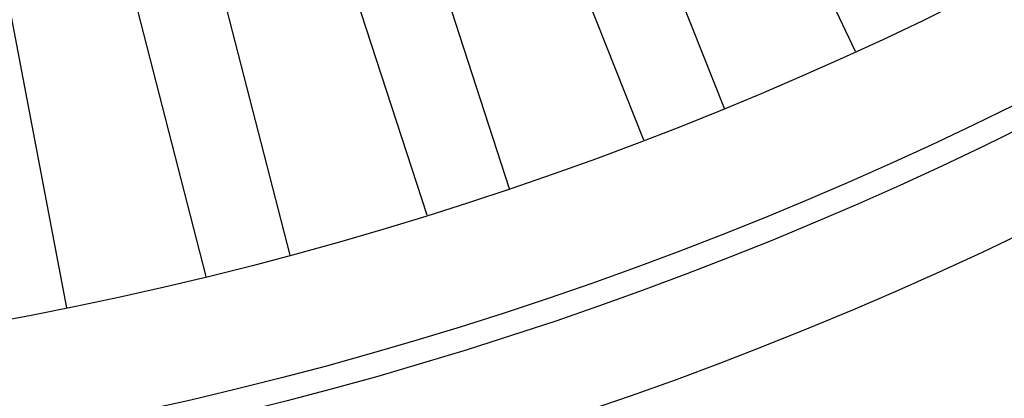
# Model space of a CAD drawing. Header units: millimetres. Extents: x -50 to 901, y -50 to 714.
# Tile 56 of 186: x 7.87 to 19.27, y -42.49 to -38.1. Entities that reach past the tile are written whole.
import ezdxf

# ---------------------------------------------------------------- set-up
doc = ezdxf.new("R2010")
doc.units = ezdxf.units.MM

msp = doc.modelspace()

# ---------------------------------------------------------------- linework, layer by layer
at = {"color": 7, "linetype": 'Continuous', "lineweight": 25}
for p, q in [((17.549, -38.468), (14.568, -32.133)), ((17.549, -38.468), (14.568, -32.133)), ((17.549, -38.468), (14.568, -32.133)), ((17.549, -38.468), (14.568, -32.133)), ((17.549, -38.468), (14.568, -32.133)), ((13.452, -32.616), (16.029, -39.125)), ((13.452, -32.616), (16.029, -39.125)), ((13.452, -32.616), (16.029, -39.125)), ((13.452, -32.616), (16.029, -39.125)), ((13.452, -32.616), (16.029, -39.125)), ((15.099, -39.494), (12.522, -32.985)), ((15.099, -39.494), (12.522, -32.985)), ((15.099, -39.494), (12.522, -32.985)), ((15.099, -39.494), (12.522, -32.985)), ((15.099, -39.494), (12.522, -32.985)), ((11.377, -33.397), (13.54, -40.055)), ((11.377, -33.397), (13.54, -40.055)), ((11.377, -33.397), (13.54, -40.055)), ((11.377, -33.397), (13.54, -40.055)), ((11.377, -33.397), (13.54, -40.055)), ((12.589, -40.364), (10.426, -33.706)), ((12.589, -40.364), (10.426, -33.706)), ((12.589, -40.364), (10.426, -33.706)), ((12.589, -40.364), (10.426, -33.706)), ((12.589, -40.364), (10.426, -33.706)), ((9.258, -34.045), (10.999, -40.826)), ((9.258, -34.045), (10.999, -40.826)), ((9.258, -34.045), (10.999, -40.826)), ((9.258, -34.045), (10.999, -40.826)), ((9.258, -34.045), (10.999, -40.826)), ((10.03, -41.074), (8.289, -34.294)), ((10.03, -41.074), (8.289, -34.294)), ((10.03, -41.074), (8.289, -34.294)), ((10.03, -41.074), (8.289, -34.294)), ((10.03, -41.074), (8.289, -34.294)), ((7.102, -34.559), (8.413, -41.436)), ((7.102, -34.559), (8.413, -41.436)), ((7.102, -34.559), (8.413, -41.436)), ((7.102, -34.559), (8.413, -41.436)), ((7.102, -34.559), (8.413, -41.436))]:
    msp.add_line(p, q, dxfattribs=at)
for radius in [45, 45, 45, 45, 45, 43.896, 43.896, 43.896, 43.896, 43.896, 43.622, 43.622, 43.622, 43.622, 43.622, 42.281, 42.281, 42.281, 42.281, 42.281]:
    msp.add_circle((0, 0), radius, dxfattribs=at)
msp.add_arc((0, 0), 50, 274.0115, 355.9885, dxfattribs=at)
msp.add_arc((0, 0), 50, 274.0115, 355.9885, dxfattribs=at)
msp.add_arc((0, 0), 50, 274.0115, 355.9885, dxfattribs=at)
msp.add_arc((0, 0), 50, 274.0115, 355.9885, dxfattribs=at)
msp.add_arc((0, 0), 50, 274.0115, 355.9885, dxfattribs=at)

doc.saveas('drawing.dxf')
